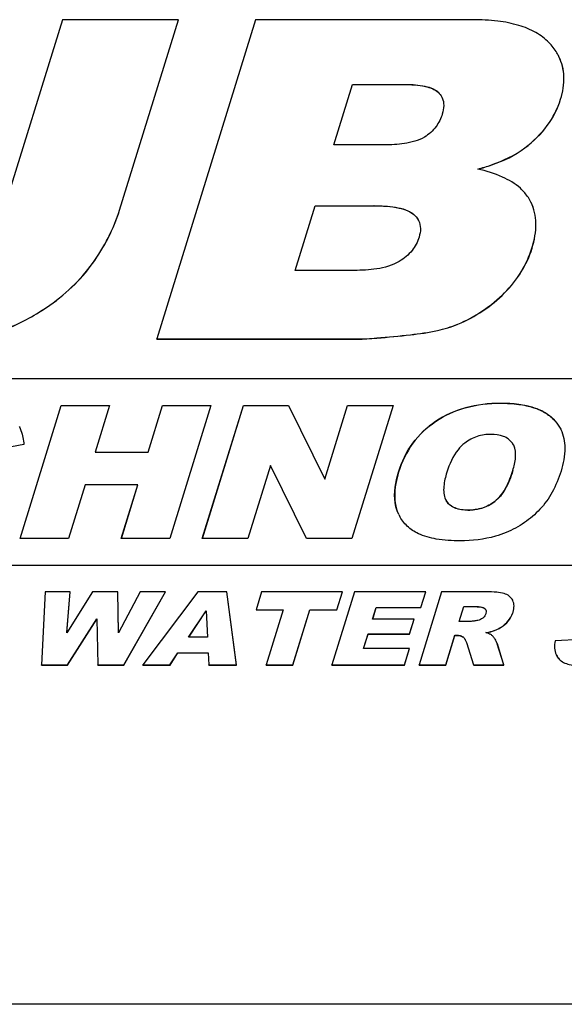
# Model space of a CAD drawing. Header units: millimetres. Extents: x 0 to 4200, y 0 to 2970.
# Tile 12 of 19: x 3215 to 3247, y 897 to 955. Entities that reach past the tile are written whole.
import ezdxf

# ---------------------------------------------------------------- set-up
doc = ezdxf.new("R2010")
doc.units = ezdxf.units.MM
doc.header["$LTSCALE"] = 231
doc.layers.get('0').update_dxf_attribs({"linetype": 'CONTINUOUS'})

msp = doc.modelspace()

# ---------------------------------------------------------------- linework, layer by layer
at = {"color": 7, "linetype": 'CONTINUOUS'}
for p, q in [((3217.336, 955.183), (3213.789, 943.705)), ((3224.151, 955.183), (3217.336, 955.183)), ((3220.688, 943.975), (3224.151, 955.183)), ((3220.691, 943.968), (3224.154, 955.177)), ((3228.69, 955.183), (3222.88, 936.383)), ((3224.154, 955.177), (3224.151, 955.183)), ((3241.477, 955.183), (3228.69, 955.183)), ((3246.553, 953.005), (3246.551, 953.01)), ((3233.302, 947.809), (3234.404, 951.374)), ((3233.307, 947.808), (3234.407, 951.368)), ((3234.404, 951.374), (3237.42, 951.374)), ((3234.407, 951.368), (3234.404, 951.374)), ((3234.407, 951.368), (3237.423, 951.368)), ((3236.273, 947.809), (3233.302, 947.809)), ((3244.906, 944.434), (3244.753, 944.706)), ((3231.02, 940.422), (3232.197, 944.231)), ((3231.024, 940.421), (3232.2, 944.225)), ((3232.197, 944.231), (3235.665, 944.231)), ((3232.2, 944.225), (3232.197, 944.231)), ((3232.2, 944.225), (3235.668, 944.225)), ((3234.503, 940.422), (3231.02, 940.422)), ((3222.883, 936.377), (3222.88, 936.383)), ((3222.88, 936.383), (3234.672, 936.383)), ((3222.883, 936.377), (3234.675, 936.377)), ((3291.298, 934.033), (3171.56, 934.033)), ((3214.837, 924.633), (3217.258, 932.466)), ((3214.841, 924.632), (3217.261, 932.46)), ((3217.258, 932.466), (3220.104, 932.466)), ((3217.261, 932.46), (3217.258, 932.466)), ((3217.261, 932.46), (3220.102, 932.46)), ((3220.102, 932.462), (3219.257, 929.725)), ((3220.104, 932.466), (3220.102, 932.462)), ((3222.367, 929.725), (3223.214, 932.466)), ((3222.37, 929.719), (3223.217, 932.46)), ((3223.214, 932.466), (3226.072, 932.466)), ((3223.217, 932.46), (3223.214, 932.466)), ((3223.217, 932.46), (3226.07, 932.46)), ((3226.071, 932.462), (3223.652, 924.633)), ((3225.562, 924.633), (3227.982, 932.466)), ((3225.566, 924.632), (3227.985, 932.46)), ((3226.072, 932.466), (3226.071, 932.462)), ((3227.982, 932.466), (3230.64, 932.466)), ((3227.985, 932.46), (3227.982, 932.466)), ((3227.985, 932.46), (3230.643, 932.46)), ((3230.64, 932.466), (3230.643, 932.46)), ((3230.643, 932.46), (3232.767, 928.128)), ((3232.767, 928.128), (3234.108, 932.466)), ((3232.772, 928.126), (3234.111, 932.46)), ((3234.108, 932.466), (3236.791, 932.466)), ((3234.111, 932.46), (3234.108, 932.466)), ((3234.111, 932.46), (3236.789, 932.46)), ((3236.789, 932.462), (3234.37, 924.633)), ((3236.791, 932.466), (3236.789, 932.462)), ((3246.661, 931.066), (3246.664, 931.06)), ((3215.063, 930.163), (3212.403, 929.688)), ((3243.891, 930.118), (3243.888, 930.124)), ((3219.26, 929.719), (3219.257, 929.725)), ((3219.257, 929.725), (3222.367, 929.725)), ((3219.26, 929.719), (3222.37, 929.719)), ((3222.37, 929.719), (3222.367, 929.725)), ((3229.566, 928.929), (3228.238, 924.633)), ((3231.687, 924.633), (3229.566, 928.929)), ((3218.662, 927.802), (3217.683, 924.633)), ((3221.772, 927.802), (3218.662, 927.802)), ((3220.793, 924.633), (3221.772, 927.802)), ((3220.797, 924.632), (3221.775, 927.795)), ((3221.775, 927.795), (3221.772, 927.802)), ((3232.77, 928.121), (3232.767, 928.128)), ((3232.77, 928.121), (3232.772, 928.126)), ((3239.879, 926.935), (3239.882, 926.929)), ((3239.879, 926.935), (3239.941, 926.828)), ((3237.132, 926.04), (3237.037, 926.256)), ((3217.683, 924.633), (3214.837, 924.633)), ((3223.652, 924.633), (3220.793, 924.633)), ((3228.238, 924.633), (3225.562, 924.633)), ((3234.37, 924.633), (3231.687, 924.633)), ((3181.066, 923.066), (3287.909, 923.066)), ((3181.069, 923.06), (3287.912, 923.06)), ((3216.303, 921.5), (3216.098, 917.191)), ((3217.789, 921.5), (3216.303, 921.5)), ((3219.105, 921.5), (3217.579, 919.087)), ((3217.579, 919.087), (3217.789, 921.5)), ((3217.583, 919.094), (3217.792, 921.494)), ((3217.792, 921.494), (3217.789, 921.5)), ((3220.588, 921.5), (3219.105, 921.5)), ((3220.591, 921.494), (3220.588, 921.5)), ((3220.628, 919.09), (3220.588, 921.5)), ((3220.63, 919.095), (3220.591, 921.494)), ((3221.908, 921.5), (3220.628, 919.09)), ((3220.939, 917.191), (3223.39, 921.5)), ((3220.942, 917.185), (3223.393, 921.494)), ((3223.39, 921.5), (3221.908, 921.5)), ((3225.298, 921.5), (3222.062, 917.191)), ((3223.393, 921.494), (3223.39, 921.5)), ((3227.005, 921.5), (3225.298, 921.5)), ((3227.008, 921.494), (3227.005, 921.5)), ((3227.578, 917.191), (3227.005, 921.5)), ((3227.581, 917.185), (3227.008, 921.494)), ((3229.051, 921.5), (3228.722, 920.436)), ((3233.809, 921.5), (3229.051, 921.5)), ((3234.514, 921.5), (3233.182, 917.191)), ((3233.48, 920.436), (3233.809, 921.5)), ((3233.483, 920.43), (3233.812, 921.494)), ((3233.812, 921.494), (3233.809, 921.5)), ((3238.709, 921.5), (3234.514, 921.5)), ((3239.649, 921.5), (3238.317, 917.191)), ((3238.425, 920.58), (3238.709, 921.5)), ((3238.428, 920.574), (3238.712, 921.494)), ((3238.712, 921.494), (3238.709, 921.5)), ((3242.258, 921.5), (3239.649, 921.5)), ((3240.682, 919.754), (3240.952, 920.63)), ((3240.686, 919.753), (3240.955, 920.624)), ((3240.955, 920.624), (3240.952, 920.63)), ((3240.952, 920.63), (3241.64, 920.63)), ((3240.955, 920.624), (3241.643, 920.624)), ((3243.835, 920.988), (3243.83, 920.999)), ((3243.839, 920.982), (3243.835, 920.988)), ((3224.754, 918.834), (3225.786, 920.383)), ((3224.761, 918.834), (3225.786, 920.373)), ((3225.786, 920.383), (3225.786, 920.377)), ((3225.786, 920.377), (3225.867, 918.834)), ((3228.725, 920.43), (3228.722, 920.436)), ((3228.722, 920.436), (3230.318, 920.436)), ((3228.725, 920.43), (3230.316, 920.43)), ((3230.317, 920.431), (3229.316, 917.191)), ((3230.318, 920.436), (3230.317, 920.431)), ((3230.881, 917.191), (3231.884, 920.436)), ((3230.884, 917.185), (3231.887, 920.43)), ((3231.887, 920.43), (3231.884, 920.436)), ((3231.884, 920.436), (3233.48, 920.436)), ((3231.887, 920.43), (3233.483, 920.43)), ((3233.483, 920.43), (3233.48, 920.436)), ((3235.587, 919.895), (3235.798, 920.58)), ((3235.591, 919.894), (3235.801, 920.574)), ((3235.801, 920.574), (3235.798, 920.58)), ((3235.798, 920.58), (3238.425, 920.58)), ((3235.801, 920.574), (3238.428, 920.574)), ((3238.428, 920.574), (3238.425, 920.58)), ((3217.632, 917.191), (3219.355, 919.904)), ((3217.635, 917.185), (3219.355, 919.893)), ((3219.355, 919.904), (3219.355, 919.898)), ((3219.355, 919.898), (3219.405, 917.191)), ((3238.023, 919.895), (3235.587, 919.895)), ((3237.751, 919.016), (3238.023, 919.895)), ((3237.754, 919.01), (3238.026, 919.889)), ((3238.026, 919.889), (3238.023, 919.895)), ((3241.342, 919.754), (3240.682, 919.754)), ((3235.053, 918.167), (3235.315, 919.016)), ((3235.057, 918.166), (3235.318, 919.01)), ((3235.318, 919.01), (3235.315, 919.016)), ((3235.315, 919.016), (3237.751, 919.016)), ((3235.318, 919.01), (3237.754, 919.01)), ((3237.754, 919.01), (3237.751, 919.016)), ((3239.89, 917.191), (3240.43, 918.94)), ((3239.893, 917.185), (3240.433, 918.934)), ((3240.433, 918.934), (3240.43, 918.94)), ((3240.43, 918.94), (3240.568, 918.94)), ((3240.433, 918.934), (3240.571, 918.934)), ((3225.867, 918.834), (3224.754, 918.834)), ((3241.102, 918.508), (3241.531, 917.191)), ((3242.888, 918.532), (3242.885, 918.539)), ((3243.3, 917.191), (3242.925, 918.438)), ((3243.303, 917.185), (3242.928, 918.431)), ((3247.843, 918.696), (3246.329, 918.617)), ((3223.659, 917.191), (3224.124, 917.903)), ((3223.662, 917.185), (3224.127, 917.896)), ((3224.127, 917.896), (3224.124, 917.903)), ((3224.124, 917.903), (3225.904, 917.903)), ((3224.127, 917.896), (3225.907, 917.896)), ((3225.904, 917.903), (3225.904, 917.896)), ((3225.904, 917.896), (3225.936, 917.191)), ((3237.755, 918.167), (3235.053, 918.167)), ((3237.453, 917.191), (3237.755, 918.167)), ((3237.457, 917.185), (3237.758, 918.161)), ((3237.758, 918.161), (3237.755, 918.167)), ((3246.402, 917.777), (3246.406, 917.771)), ((3216.101, 917.185), (3216.098, 917.191)), ((3216.098, 917.191), (3217.632, 917.191)), ((3216.101, 917.185), (3217.635, 917.185)), ((3217.635, 917.185), (3217.632, 917.191)), ((3219.408, 917.185), (3219.405, 917.191)), ((3219.405, 917.191), (3220.939, 917.191)), ((3219.408, 917.185), (3220.942, 917.185)), ((3220.942, 917.185), (3220.939, 917.191)), ((3222.065, 917.185), (3222.062, 917.191)), ((3222.062, 917.191), (3223.659, 917.191)), ((3222.065, 917.185), (3223.662, 917.185)), ((3223.662, 917.185), (3223.659, 917.191)), ((3225.939, 917.185), (3225.936, 917.191)), ((3225.936, 917.191), (3227.578, 917.191)), ((3225.939, 917.185), (3227.581, 917.185)), ((3227.581, 917.185), (3227.578, 917.191)), ((3229.319, 917.185), (3229.316, 917.191)), ((3229.316, 917.191), (3230.881, 917.191)), ((3229.319, 917.185), (3230.884, 917.185)), ((3230.884, 917.185), (3230.881, 917.191)), ((3233.185, 917.185), (3233.182, 917.191)), ((3233.182, 917.191), (3237.453, 917.191)), ((3233.185, 917.185), (3237.457, 917.185)), ((3237.457, 917.185), (3237.453, 917.191)), ((3238.32, 917.185), (3238.317, 917.191)), ((3238.317, 917.191), (3239.89, 917.191)), ((3238.32, 917.185), (3239.893, 917.185)), ((3239.893, 917.185), (3239.89, 917.191)), ((3241.534, 917.185), (3241.531, 917.191)), ((3241.531, 917.191), (3243.3, 917.191)), ((3241.534, 917.185), (3243.303, 917.185)), ((3243.303, 917.185), (3243.3, 917.191)), ((3598.505, 897.21), (2861.656, 897.21))]:
    msp.add_line(p, q, dxfattribs=at)
at = {"color": 9, "linetype": 'CONTINUOUS'}
for p, q in [((3237.423, 951.368), (3237.42, 951.374)), ((3239.451, 950.906), (3239.448, 950.912)), ((3246.653, 950.496), (3246.65, 950.502)), ((3244.55, 947.634), (3244.547, 947.64)), ((3220.691, 943.968), (3220.688, 943.975)), ((3235.668, 944.225), (3235.665, 944.231)), ((3238.012, 943.712), (3238.009, 943.718)), ((3244.968, 941.724), (3244.965, 941.731)), ((3219.102, 940.827), (3219.098, 940.833)), ((3243.354, 939.097), (3243.351, 939.103)), ((3216.386, 938.236), (3216.383, 938.242)), ((3240.599, 937.248), (3240.596, 937.254)), ((3234.675, 936.377), (3234.672, 936.383)), ((3237.815, 936.63), (3237.812, 936.636)), ((3243.124, 932.594), (3243.121, 932.6)), ((3239.294, 931.525), (3239.291, 931.531)), ((3246.342, 931.541), (3246.339, 931.547)), ((3237.115, 928.538), (3237.112, 928.544)), ((3243.842, 928.634), (3243.839, 928.641)), ((3239.944, 926.822), (3239.941, 926.828)), ((3242.776, 926.812), (3242.773, 926.819)), ((3237.04, 926.25), (3237.037, 926.256)), ((3241.2, 926.305), (3241.197, 926.311)), ((3241.643, 920.624), (3241.64, 920.63)), ((3242.191, 920.511), (3242.188, 920.517)), ((3243.854, 920.297), (3243.851, 920.304)), ((3243.48, 919.677), (3243.477, 919.683)), ((3240.571, 918.934), (3240.568, 918.94)), ((3242.856, 919.255), (3242.853, 919.261)), ((3240.921, 918.832), (3240.918, 918.838)), ((3242.928, 918.431), (3242.925, 918.438)), ((3246.563, 917.535), (3246.56, 917.541))]:
    msp.add_line(p, q, dxfattribs=at)
at = {"color": 7, "linetype": 'CONTINUOUS'}
msp.add_lwpolyline([(3244.909, 944.427), (3244.909, 944.429), (3244.907, 944.432), (3244.906, 944.434)], dxfattribs=at)
for centre, radius, start, end in [((3238.8, 950.195), 0.965, 23.70972, 26.1404), ((3237.361, 942.9), 1.037, 25.75699, 26.13973), ((3243.08, 929.73), 0.898, 27.65526, 35.70545), ((3243.05, 929.714), 0.933, 26.13533, 27.68478), ((3239.451, 927.178), 2.583, 206.13637, 207.48007), ((3240.26, 918.306), 0.86, 25.69548, 26.15606), ((3247.344, 918.239), 1.049, 204.91037, 206.13868)]:
    msp.add_arc(centre, radius, start, end, dxfattribs=at)
for points, knots in [([(3245.961, 953.836), (3245.737, 954.068), (3245.179, 954.485), (3244.144, 954.899), (3242.885, 955.139), (3241.969, 955.183), (3241.477, 955.183)], [0, 0, 0, 0, 0.201801, 0.428455, 0.691909, 1, 1, 1, 1]), ([(3246.551, 953.01), (3246.515, 953.084), (3246.352, 953.382), (3246.14, 953.652), (3245.961, 953.836)], [0, 0, 0, 0, 0.242286, 1, 1, 1, 1]), ([(3246.65, 950.502), (3246.782, 950.931), (3246.935, 951.79), (3246.728, 952.648), (3246.551, 953.01)], [0, 0, 0, 0, 0.52698, 1, 1, 1, 1]), ([(3246.653, 950.496), (3246.785, 950.925), (3246.938, 951.784), (3246.732, 952.642), (3246.554, 953.004)], [0, 0, 0, 0, 0.52698, 1, 1, 1, 1]), ([(3237.42, 951.374), (3237.79, 951.374), (3238.34, 951.349), (3239.027, 951.183), (3239.332, 951.022), (3239.448, 950.912)], [0, 0, 0, 0, 0.525666, 0.772842, 1, 1, 1, 1]), ([(3237.423, 951.368), (3237.85, 951.368), (3238.547, 951.337), (3239.25, 951.095), (3239.451, 950.906)], [0, 0, 0, 0, 0.607375, 1, 1, 1, 1]), ([(3239.683, 950.583), (3239.746, 950.441), (3239.8, 950.111), (3239.735, 949.79), (3239.685, 949.63)], [0, 0, 0, 0, 0.481348, 1, 1, 1, 1]), ([(3244.547, 947.64), (3245.042, 948.013), (3245.922, 948.856), (3246.479, 949.949), (3246.65, 950.502)], [0, 0, 0, 0, 0.517035, 1, 1, 1, 1]), ([(3244.55, 947.634), (3245.045, 948.007), (3245.925, 948.85), (3246.482, 949.943), (3246.653, 950.496)], [0, 0, 0, 0, 0.517035, 1, 1, 1, 1]), ([(3239.685, 949.63), (3239.604, 949.366), (3239.346, 948.829), (3238.896, 948.428), (3238.632, 948.271)], [0, 0, 0, 0, 0.473258, 1, 1, 1, 1]), ([(3238.632, 948.271), (3238.278, 948.06), (3237.472, 947.85), (3236.668, 947.809), (3236.273, 947.809)], [0, 0, 0, 0, 0.510809, 1, 1, 1, 1]), ([(3241.774, 946.386), (3242.047, 946.46), (3243.019, 946.756), (3243.961, 947.198), (3244.547, 947.64)], [0, 0, 0, 0, 0.278423, 1, 1, 1, 1]), ([(3241.787, 946.382), (3242.059, 946.456), (3243.028, 946.752), (3243.966, 947.193), (3244.55, 947.634)], [0, 0, 0, 0, 0.278331, 1, 1, 1, 1]), ([(3244.753, 944.706), (3244.623, 944.909), (3244.186, 945.41), (3243.163, 946.01), (3242.272, 946.273), (3241.774, 946.386)], [0, 0, 0, 0, 0.207439, 0.561761, 1, 1, 1, 1]), ([(3244.965, 941.731), (3245.111, 942.204), (3245.292, 943.123), (3245.092, 944.054), (3244.906, 944.434)], [0, 0, 0, 0, 0.54012, 1, 1, 1, 1]), ([(3244.968, 941.724), (3245.114, 942.198), (3245.295, 943.116), (3245.095, 944.048), (3244.909, 944.427)], [0, 0, 0, 0, 0.54012, 1, 1, 1, 1]), ([(3219.098, 940.833), (3219.447, 941.316), (3220.069, 942.322), (3220.516, 943.418), (3220.688, 943.975)], [0, 0, 0, 0, 0.505442, 1, 1, 1, 1]), ([(3219.102, 940.827), (3219.45, 941.309), (3220.072, 942.315), (3220.519, 943.412), (3220.691, 943.968)], [0, 0, 0, 0, 0.505442, 1, 1, 1, 1]), ([(3235.665, 944.231), (3236.091, 944.231), (3236.722, 944.202), (3237.515, 944.018), (3237.87, 943.841), (3238.009, 943.718)], [0, 0, 0, 0, 0.524574, 0.771906, 1, 1, 1, 1]), ([(3235.668, 944.225), (3236.162, 944.225), (3236.842, 944.193), (3237.625, 943.966), (3237.907, 943.805), (3238.012, 943.712)], [0, 0, 0, 0, 0.608175, 0.827128, 1, 1, 1, 1]), ([(3238.012, 943.712), (3238.042, 943.686), (3238.151, 943.581), (3238.242, 943.457), (3238.292, 943.357)], [0, 0, 0, 0, 0.262053, 1, 1, 1, 1]), ([(3238.295, 943.351), (3238.363, 943.208), (3238.434, 942.875), (3238.371, 942.547), (3238.321, 942.385)], [0, 0, 0, 0, 0.481289, 1, 1, 1, 1]), ([(3238.321, 942.385), (3238.233, 942.101), (3237.935, 941.528), (3237.436, 941.12), (3237.153, 940.948)], [0, 0, 0, 0, 0.472961, 1, 1, 1, 1]), ([(3243.351, 939.103), (3243.723, 939.475), (3244.379, 940.29), (3244.814, 941.244), (3244.965, 941.731)], [0, 0, 0, 0, 0.508167, 1, 1, 1, 1]), ([(3243.354, 939.097), (3243.726, 939.469), (3244.382, 940.284), (3244.817, 941.238), (3244.968, 941.724)], [0, 0, 0, 0, 0.508167, 1, 1, 1, 1]), ([(3237.153, 940.948), (3236.756, 940.708), (3235.851, 940.467), (3234.947, 940.422), (3234.503, 940.422)], [0, 0, 0, 0, 0.510854, 1, 1, 1, 1]), ([(3216.383, 938.242), (3216.916, 938.601), (3217.906, 939.385), (3218.739, 940.335), (3219.098, 940.833)], [0, 0, 0, 0, 0.511456, 1, 1, 1, 1]), ([(3216.386, 938.236), (3216.919, 938.595), (3217.909, 939.378), (3218.743, 940.329), (3219.102, 940.827)], [0, 0, 0, 0, 0.511456, 1, 1, 1, 1]), ([(3240.596, 937.254), (3241.112, 937.473), (3242.099, 938.001), (3242.962, 938.714), (3243.351, 939.103)], [0, 0, 0, 0, 0.504805, 1, 1, 1, 1]), ([(3240.599, 937.248), (3241.116, 937.467), (3242.102, 937.995), (3242.965, 938.707), (3243.354, 939.097)], [0, 0, 0, 0, 0.504805, 1, 1, 1, 1]), ([(3213.169, 936.69), (3213.435, 936.765), (3214.568, 937.145), (3215.623, 937.731), (3216.383, 938.242)], [0, 0, 0, 0, 0.232251, 1, 1, 1, 1]), ([(3213.172, 936.684), (3213.438, 936.759), (3214.571, 937.139), (3215.626, 937.725), (3216.386, 938.236)], [0, 0, 0, 0, 0.232251, 1, 1, 1, 1]), ([(3237.812, 936.636), (3238.345, 936.695), (3239.288, 936.834), (3240.213, 937.091), (3240.596, 937.254)], [0, 0, 0, 0, 0.562892, 1, 1, 1, 1]), ([(3237.815, 936.63), (3238.348, 936.689), (3239.291, 936.828), (3240.216, 937.085), (3240.599, 937.248)], [0, 0, 0, 0, 0.562892, 1, 1, 1, 1]), ([(3234.672, 936.383), (3235.059, 936.383), (3236.108, 936.46), (3237.152, 936.563), (3237.812, 936.636)], [0, 0, 0, 0, 0.368385, 1, 1, 1, 1]), ([(3234.675, 936.377), (3235.062, 936.377), (3236.111, 936.454), (3237.155, 936.557), (3237.815, 936.63)], [0, 0, 0, 0, 0.368385, 1, 1, 1, 1]), ([(3239.291, 931.531), (3239.823, 931.89), (3241.071, 932.45), (3242.422, 932.6), (3243.121, 932.6)], [0, 0, 0, 0, 0.478529, 1, 1, 1, 1]), ([(3243.124, 932.594), (3242.425, 932.594), (3241.074, 932.444), (3239.827, 931.883), (3239.294, 931.525)], [0, 0, 0, 0, 0.521471, 1, 1, 1, 1]), ([(3243.121, 932.6), (3243.476, 932.6), (3244.137, 932.566), (3245.045, 932.377), (3245.789, 932.051), (3246.183, 931.726), (3246.339, 931.547)], [0, 0, 0, 0, 0.306019, 0.568091, 0.795002, 1, 1, 1, 1]), ([(3246.342, 931.541), (3246.186, 931.72), (3245.792, 932.045), (3245.048, 932.371), (3244.14, 932.559), (3243.479, 932.594), (3243.124, 932.594)], [0, 0, 0, 0, 0.204998, 0.431909, 0.693981, 1, 1, 1, 1]), ([(3214.789, 931.225), (3214.827, 931.148), (3214.969, 930.809), (3215.038, 930.443), (3215.063, 930.163)], [0, 0, 0, 0, 0.233704, 1, 1, 1, 1]), ([(3237.112, 928.544), (3237.299, 929.149), (3237.846, 930.305), (3238.778, 931.186), (3239.291, 931.531)], [0, 0, 0, 0, 0.505817, 1, 1, 1, 1]), ([(3239.294, 931.525), (3238.781, 931.18), (3237.849, 930.299), (3237.302, 929.143), (3237.115, 928.538)], [0, 0, 0, 0, 0.494183, 1, 1, 1, 1]), ([(3246.664, 931.06), (3246.828, 930.724), (3246.985, 929.873), (3246.811, 929.046), (3246.675, 928.608)], [0, 0, 0, 0, 0.44915, 1, 1, 1, 1]), ([(3242.549, 930.767), (3242.279, 930.767), (3241.723, 930.686), (3241.229, 930.418), (3241.006, 930.249)], [0, 0, 0, 0, 0.490789, 1, 1, 1, 1]), ([(3243.81, 930.254), (3243.748, 930.34), (3243.592, 930.501), (3243.173, 930.725), (3242.799, 930.767), (3242.549, 930.767)], [0, 0, 0, 0, 0.22622, 0.466801, 1, 1, 1, 1]), ([(3241.006, 930.249), (3240.86, 930.138), (3240.376, 929.652), (3240.101, 929.006), (3239.955, 928.534)], [0, 0, 0, 0, 0.270362, 1, 1, 1, 1]), ([(3243.839, 928.641), (3243.916, 928.891), (3244.036, 929.378), (3243.994, 929.908), (3243.888, 930.124)], [0, 0, 0, 0, 0.520453, 1, 1, 1, 1]), ([(3237.037, 926.256), (3236.977, 926.412), (3236.784, 927.167), (3236.933, 927.967), (3237.112, 928.544)], [0, 0, 0, 0, 0.216884, 1, 1, 1, 1]), ([(3237.115, 928.538), (3237.048, 928.322), (3236.855, 927.581), (3236.844, 926.757), (3237.04, 926.25)], [0, 0, 0, 0, 0.294127, 1, 1, 1, 1]), ([(3239.955, 928.534), (3239.871, 928.264), (3239.741, 927.743), (3239.764, 927.168), (3239.879, 926.935)], [0, 0, 0, 0, 0.520482, 1, 1, 1, 1]), ([(3242.773, 926.819), (3243.067, 927.044), (3243.489, 927.651), (3243.738, 928.315), (3243.839, 928.641)], [0, 0, 0, 0, 0.520891, 1, 1, 1, 1]), ([(3243.842, 928.634), (3243.723, 928.249), (3243.466, 927.582), (3243.021, 927.001), (3242.776, 926.812)], [0, 0, 0, 0, 0.566376, 1, 1, 1, 1]), ([(3246.675, 928.608), (3246.542, 928.176), (3246.216, 927.369), (3245.712, 926.655), (3245.432, 926.354)], [0, 0, 0, 0, 0.523518, 1, 1, 1, 1]), ([(3239.941, 926.828), (3240.002, 926.741), (3240.155, 926.579), (3240.573, 926.352), (3240.946, 926.311), (3241.197, 926.311)], [0, 0, 0, 0, 0.225991, 0.466426, 1, 1, 1, 1]), ([(3241.2, 926.305), (3240.942, 926.305), (3240.566, 926.347), (3240.151, 926.579), (3240.003, 926.736), (3239.944, 926.822)], [0, 0, 0, 0, 0.548722, 0.778646, 1, 1, 1, 1]), ([(3241.197, 926.311), (3241.471, 926.311), (3242.037, 926.38), (3242.547, 926.645), (3242.773, 926.819)], [0, 0, 0, 0, 0.490497, 1, 1, 1, 1]), ([(3242.776, 926.812), (3242.559, 926.646), (3242.052, 926.378), (3241.486, 926.305), (3241.2, 926.305)], [0, 0, 0, 0, 0.488589, 1, 1, 1, 1]), ([(3238.277, 924.919), (3238.039, 925.032), (3237.595, 925.327), (3237.278, 925.757), (3237.159, 925.986)], [0, 0, 0, 0, 0.504992, 1, 1, 1, 1]), ([(3245.432, 926.354), (3245.16, 926.061), (3244.54, 925.527), (3243.818, 925.143), (3243.438, 924.986)], [0, 0, 0, 0, 0.492435, 1, 1, 1, 1]), ([(3240.731, 924.499), (3240.265, 924.499), (3239.429, 924.545), (3238.61, 924.762), (3238.277, 924.919)], [0, 0, 0, 0, 0.558999, 1, 1, 1, 1]), ([(3243.438, 924.986), (3243.239, 924.903), (3242.368, 924.601), (3241.436, 924.499), (3240.731, 924.499)], [0, 0, 0, 0, 0.234497, 1, 1, 1, 1]), ([(3243.334, 921.394), (3243.19, 921.437), (3242.83, 921.489), (3242.468, 921.5), (3242.258, 921.5)], [0, 0, 0, 0, 0.416557, 1, 1, 1, 1]), ([(3243.83, 920.999), (3243.782, 921.092), (3243.642, 921.267), (3243.441, 921.362), (3243.334, 921.394)], [0, 0, 0, 0, 0.482769, 1, 1, 1, 1]), ([(3241.64, 920.63), (3241.739, 920.63), (3241.886, 920.624), (3242.072, 920.586), (3242.157, 920.547), (3242.188, 920.517)], [0, 0, 0, 0, 0.52403, 0.772331, 1, 1, 1, 1]), ([(3241.643, 920.624), (3241.76, 920.624), (3241.946, 920.615), (3242.139, 920.56), (3242.191, 920.511)], [0, 0, 0, 0, 0.620565, 1, 1, 1, 1]), ([(3243.851, 920.304), (3243.888, 920.424), (3243.933, 920.656), (3243.883, 920.892), (3243.835, 920.988)], [0, 0, 0, 0, 0.539977, 1, 1, 1, 1]), ([(3242.246, 920.198), (3242.239, 920.175), (3242.2, 920.079), (3242.13, 919.998), (3242.069, 919.948)], [0, 0, 0, 0, 0.233616, 1, 1, 1, 1]), ([(3242.262, 920.39), (3242.272, 920.343), (3242.267, 920.276), (3242.251, 920.214), (3242.246, 920.198)], [0, 0, 0, 0, 0.737542, 1, 1, 1, 1]), ([(3243.477, 919.683), (3243.605, 919.811), (3243.748, 920.016), (3243.832, 920.244), (3243.851, 920.304)], [0, 0, 0, 0, 0.744663, 1, 1, 1, 1]), ([(3243.48, 919.677), (3243.608, 919.805), (3243.751, 920.01), (3243.836, 920.238), (3243.854, 920.297)], [0, 0, 0, 0, 0.744663, 1, 1, 1, 1]), ([(3241.774, 919.811), (3241.702, 919.798), (3241.559, 919.775), (3241.414, 919.754), (3241.342, 919.754)], [0, 0, 0, 0, 0.504256, 1, 1, 1, 1]), ([(3242.853, 919.261), (3242.913, 919.288), (3243.138, 919.399), (3243.345, 919.551), (3243.477, 919.683)], [0, 0, 0, 0, 0.259506, 1, 1, 1, 1]), ([(3242.856, 919.255), (3242.916, 919.282), (3243.142, 919.393), (3243.348, 919.545), (3243.48, 919.677)], [0, 0, 0, 0, 0.259506, 1, 1, 1, 1]), ([(3240.568, 918.94), (3240.601, 918.94), (3240.724, 918.933), (3240.846, 918.891), (3240.918, 918.838)], [0, 0, 0, 0, 0.270554, 1, 1, 1, 1]), ([(3240.571, 918.934), (3240.605, 918.934), (3240.728, 918.927), (3240.85, 918.884), (3240.921, 918.832)], [0, 0, 0, 0, 0.276658, 1, 1, 1, 1]), ([(3242.25, 919.093), (3242.309, 919.103), (3242.514, 919.144), (3242.717, 919.201), (3242.853, 919.261)], [0, 0, 0, 0, 0.288661, 1, 1, 1, 1]), ([(3242.609, 918.932), (3242.566, 918.965), (3242.447, 919.024), (3242.323, 919.069), (3242.25, 919.093)], [0, 0, 0, 0, 0.410441, 1, 1, 1, 1]), ([(3242.262, 919.088), (3242.321, 919.099), (3242.522, 919.139), (3242.722, 919.196), (3242.856, 919.255)], [0, 0, 0, 0, 0.288232, 1, 1, 1, 1]), ([(3242.79, 918.705), (3242.773, 918.732), (3242.719, 918.812), (3242.66, 918.892), (3242.609, 918.932)], [0, 0, 0, 0, 0.329697, 1, 1, 1, 1]), ([(3242.885, 918.539), (3242.878, 918.551), (3242.849, 918.608), (3242.816, 918.663), (3242.79, 918.705)], [0, 0, 0, 0, 0.218402, 1, 1, 1, 1]), ([(3242.925, 918.438), (3242.923, 918.445), (3242.912, 918.48), (3242.897, 918.513), (3242.885, 918.539)], [0, 0, 0, 0, 0.216968, 1, 1, 1, 1]), ([(3246.329, 918.617), (3246.298, 918.473), (3246.27, 918.193), (3246.338, 917.916), (3246.393, 917.797)], [0, 0, 0, 0, 0.528898, 1, 1, 1, 1]), ([(3246.56, 917.541), (3246.707, 917.371), (3247.095, 917.217), (3247.664, 917.131), (3248.022, 917.118), (3248.219, 917.118)], [0, 0, 0, 0, 0.387531, 0.662041, 1, 1, 1, 1])]:
    msp.add_open_spline(points, degree=3, knots=knots, dxfattribs=at)
for points in [[(3239.448, 950.912), (3239.537, 950.829), (3239.613, 950.73), (3239.666, 950.621)], [(3238.009, 943.718), (3238.124, 943.617), (3238.224, 943.494), (3238.292, 943.357)], [(3246.339, 931.547), (3246.467, 931.402), (3246.576, 931.239), (3246.661, 931.066)], [(3242.188, 920.517), (3242.21, 920.497), (3242.229, 920.472), (3242.243, 920.445)], [(3242.243, 920.445), (3242.251, 920.427), (3242.258, 920.409), (3242.262, 920.39)], [(3242.069, 919.948), (3241.985, 919.879), (3241.881, 919.83), (3241.774, 919.811)], [(3240.918, 918.838), (3240.969, 918.8), (3241.004, 918.742), (3241.032, 918.686)], [(3241.035, 918.679), (3241.061, 918.624), (3241.083, 918.566), (3241.102, 918.508)], [(3242.928, 918.431), (3242.922, 918.452), (3242.915, 918.472), (3242.907, 918.491)], [(3246.402, 917.777), (3246.444, 917.692), (3246.498, 917.613), (3246.56, 917.541)], [(3246.406, 917.771), (3246.447, 917.686), (3246.501, 917.606), (3246.563, 917.535)]]:
    msp.add_open_spline(points, degree=3, dxfattribs=at)

doc.saveas('drawing.dxf')
